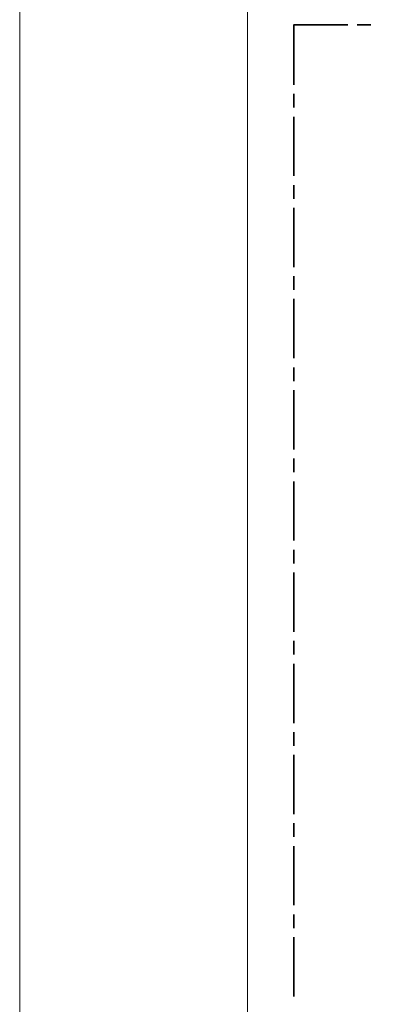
# Model space of a CAD drawing. Header units: millimetres. Extents: x 0 to 203, y 0 to 47.
# Tile 52 of 196: x 0 to 3.09, y 28.54 to 37.05. Entities that reach past the tile are written whole.
import ezdxf

# ---------------------------------------------------------------- set-up
doc = ezdxf.new("R2010")
doc.units = ezdxf.units.MM
doc.layers.add('PDF_Geomertry', color=7, linetype='Continuous')

msp = doc.modelspace()

# ---------------------------------------------------------------- linework, layer by layer
at = {"layer": 'PDF_Geomertry', "lineweight": 15}
for points in [[(0.0007, 0.0035), (66.2187, 0.0035), (66.2187, 46.7735), (0.0007, 46.7735), (0.0007, 0.0035)], [(1.9696, 0.3971), (65.8251, 0.3971), (65.8251, 46.3799), (1.9696, 46.3799), (1.9696, 0.3971)]]:
    msp.add_lwpolyline(points, close=True, dxfattribs=at)
at = {"layer": 'PDF_Geomertry', "lineweight": 35}
for points in [[(2.3688, 36.4846), (2.3688, 37.0035), (2.8354, 37.0035)], [(2.9146, 37.0035), (3.0326, 37.0035)], [(2.3688, 36.2882), (2.3688, 36.4063)], [(2.3688, 35.6971), (2.3688, 36.209)], [(2.3688, 35.5007), (2.3688, 35.6187)], [(2.3688, 34.9096), (2.3688, 35.4215)], [(2.3688, 34.7132), (2.3688, 34.8313)], [(2.3688, 34.1229), (2.3688, 34.6346)], [(2.3688, 33.9257), (2.3688, 34.0438)], [(2.3688, 33.3354), (2.3688, 33.8471)], [(2.3688, 33.1382), (2.3688, 33.2563)], [(2.3688, 32.5479), (2.3688, 33.0596)], [(2.3688, 32.3507), (2.3688, 32.4693)], [(2.3688, 31.7604), (2.3688, 32.2721)], [(2.3688, 31.5637), (2.3688, 31.6818)], [(2.3688, 30.9729), (2.3688, 31.4846)], [(2.3688, 30.7763), (2.3688, 30.8943)], [(2.3688, 30.1854), (2.3688, 30.6971)], [(2.3688, 29.9888), (2.3688, 30.1068)], [(2.3688, 29.3985), (2.3688, 29.9104)], [(2.3688, 29.2013), (2.3688, 29.3193)], [(2.3688, 28.611), (2.3688, 29.1229)]]:
    msp.add_lwpolyline(points, dxfattribs=at)

doc.saveas('drawing.dxf')
